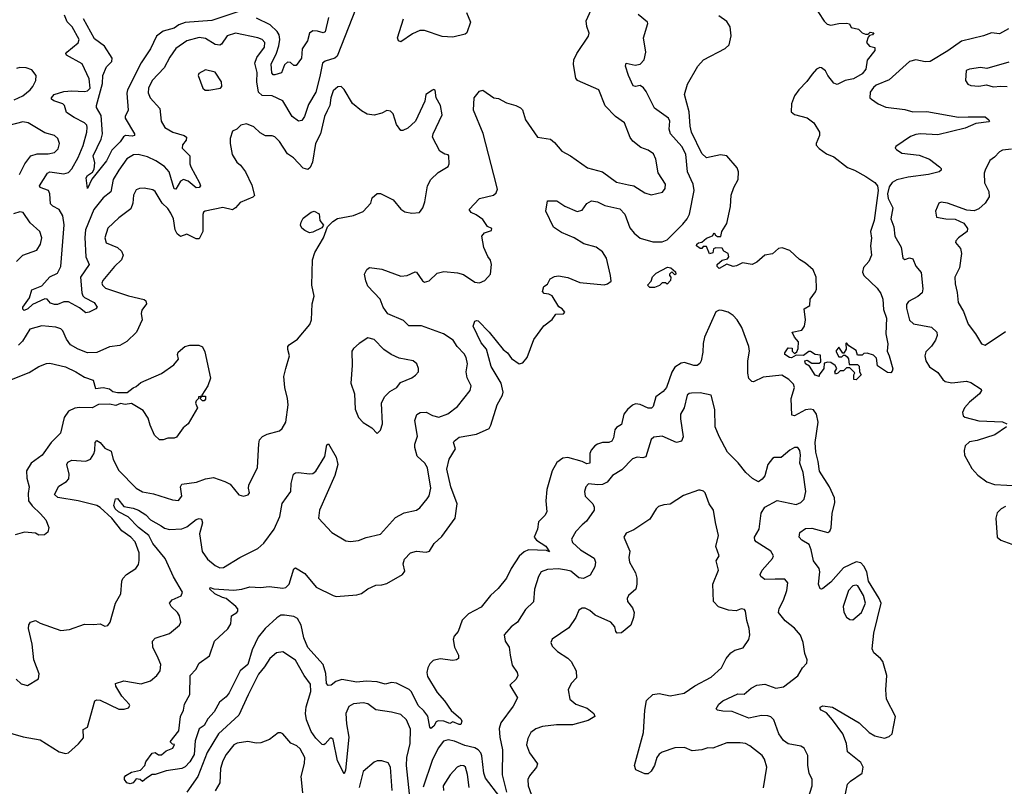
# Model space of a CAD drawing. Extents: x 2143765 to 2212931, y 878955 to 1017455.
# Tile 204 of 256: x 2153904 to 2160157, y 979632 to 984500. Entities that reach past the tile are written whole.
import ezdxf

# ---------------------------------------------------------------- set-up
doc = ezdxf.new("R2010")
doc.units = 0

msp = doc.modelspace()

# ---------------------------------------------------------------- linework, layer by layer
at = {"layer": '0CON20XD'}
for points in [[(2156041.1, 984575), (2155920.9, 984269.1), (2155905, 984255.5), (2155845, 984236.5), (2155828.1, 984225), (2155810.5, 984139.5), (2155785, 984040.8), (2155737.8, 983962.2), (2155712.2, 983885), (2155695, 983860.8), (2155675, 983855.7), (2155634.8, 983884.8), (2155575, 983985.5), (2155506.9, 984016.9), (2155445, 984019.7), (2155420.2, 984040.2), (2155409.8, 984105), (2155413.4, 984165), (2155397.8, 984225), (2155410.3, 984259.7), (2155459.4, 984325), (2155460, 984355), (2155444.6, 984374.6), (2155416, 984386), (2155275, 984414.7), (2155222.2, 984397.8), (2155186.7, 984345), (2155175, 984337.9), (2155145, 984342.8), (2155085, 984380.7), (2155045, 984386.7), (2154965, 984366.2), (2154895, 984316.7), (2154856.9, 984263.1), (2154820.8, 984195), (2154745.9, 984114.1), (2154722.1, 984065), (2154720.5, 984035), (2154732.2, 984005), (2154795, 983936.2), (2154803.3, 983855), (2154827.1, 983815), (2154877.5, 983785), (2154948, 983765), (2154963.1, 983755), (2154960.9, 983735), (2154938.6, 983705), (2154935.8, 983685), (2154984.4, 983635), (2154984.5, 983585), (2154990.9, 983565), (2155046.4, 983465), (2155051.5, 983445), (2155045, 983434.7), (2155025, 983433.4), (2154975, 983475.3), (2154945, 983486), (2154925, 983474.4), (2154895, 983424.3), (2154885, 983426.9), (2154853.5, 983535), (2154825, 983568.8), (2154769.4, 983605), (2154715, 983630), (2154656.2, 983643.8), (2154628.1, 983641.9), (2154583.9, 983616.1), (2154535, 983545.6), (2154498.2, 983485), (2154483.5, 983406.5), (2154435, 983368.8), (2154375, 983294.5), (2154323.1, 983165), (2154318.2, 983118.2), (2154324.7, 982995), (2154345.7, 982945), (2154290.7, 982865), (2154298.6, 982765), (2154305, 982746.7), (2154316.3, 982736.3), (2154377.7, 982705), (2154396, 982675), (2154388.1, 982665), (2154345, 982642), (2154325, 982639.6), (2154285, 982670), (2154215, 982708.8), (2154185, 982708.9), (2154145, 982692.2), (2154125, 982692.5), (2154100.4, 982700.4), (2154078.8, 982725), (2154065, 982727.8), (2153985, 982691.3), (2153956.2, 982665), (2153932.9, 982652.9), (2153925, 982661.2), (2153924.8, 982675), (2153967.4, 982735), (2153980.6, 982785), (2154045, 982810.4), (2154095, 982866.7), (2154145, 982890.8), (2154166.4, 982933.6), (2154186.8, 983196.8), (2154177.8, 983255), (2154155, 983294.5), (2154115.4, 983315.4), (2154100.9, 983330.9), (2154095.5, 983395), (2154086.5, 983415), (2154034.7, 983434.7), (2154030.5, 983445), (2154081.9, 983525), (2154095, 983533.5), (2154185, 983521.1), (2154215, 983530), (2154235.8, 983554.2), (2154274.8, 983625.2), (2154308.2, 983701.8), (2154331.2, 983785), (2154333.8, 983815), (2154329.8, 983829.8), (2154315.7, 983845), (2154249.7, 983879.7), (2154201.7, 983911.7), (2154189.4, 983955), (2154178.6, 983965), (2154120.6, 983985), (2154107.1, 983995), (2154105.6, 984005), (2154122.5, 984025), (2154185, 984044.3), (2154235, 984048.2), (2154315, 984043.3), (2154335, 984048.2), (2154351.2, 984065), (2154346.2, 984125), (2154300.4, 984220.4), (2154200.8, 984275), (2154198.1, 984285), (2154204.5, 984295), (2154275, 984352.2), (2154281.5, 984375), (2154238.5, 984455), (2154206.1, 984486.1), (2154189.4, 984529.4)], [(2156412.9, 981782.9), (2156413.9, 981805), (2156430.8, 981855), (2156412.7, 981955), (2156426.4, 981993.6), (2156447.5, 982005), (2156485, 982008.6), (2156525, 981986.4), (2156565, 981977.3), (2156622.4, 981997.6), (2156684, 982045), (2156764.2, 982145), (2156770.6, 982175), (2156745.7, 982225.7), (2156740, 982265), (2156748.9, 982315), (2156739.1, 982355), (2156727.7, 982377.7), (2156681.8, 982425), (2156656.5, 982465), (2156595, 982504.5), (2156455, 982557.2), (2156375, 982557.3), (2156340.6, 982590.6), (2156243.1, 982633.1), (2156213.3, 982675), (2156194.3, 982725), (2156115, 982808.8), (2156101.4, 982841.4), (2156094.2, 982885), (2156108.8, 982915), (2156125, 982925.8), (2156205, 982915.7), (2156325, 982871.4), (2156364.2, 982875.8), (2156415, 982898.8), (2156425, 982896.2), (2156462.1, 982842.1), (2156475, 982833.8), (2156505, 982842), (2156555, 982890.6), (2156598.3, 982901.7), (2156685, 982893.1), (2156722.4, 982882.4), (2156795, 982834), (2156825, 982830), (2156857.5, 982845), (2156893.3, 982885), (2156901.2, 982945), (2156895, 982972.5), (2156877.3, 982997.3), (2156852.7, 983052.7), (2156840, 983125), (2156855, 983146.7), (2156899.3, 983160.7), (2156902.5, 983175), (2156875, 983186.7), (2156845, 983231.2), (2156802.1, 983262.1), (2156771.2, 983275), (2156758, 983295), (2156825, 983363.8), (2156913.1, 983386.9), (2156929.4, 983400.6), (2156937.5, 983425), (2156915.5, 983514.5), (2156847.1, 983777.1), (2156785.8, 983925), (2156790.8, 984005), (2156825, 984046.7), (2156845, 984053.3), (2156914.1, 984004.1), (2156945, 984000), (2156995, 983972), (2157055, 983955.7), (2157085, 983940), (2157097.1, 983927.1), (2157115.7, 983865), (2157193.4, 983753.4), (2157275, 983741.4), (2157300.7, 983720.7), (2157346, 983665), (2157402, 983635), (2157509.5, 983559.5), (2157605, 983533.5), (2157695, 983469.1), (2157771.2, 983451.2), (2157805, 983444.4), (2157875, 983400.8), (2157915, 983388), (2157986.7, 983405), (2158002.3, 983427.7), (2158004.2, 983455), (2157957.9, 983527.9), (2157944.3, 983615), (2157929.3, 983649.3), (2157895, 983672.5), (2157849.1, 983689.1), (2157797.8, 983727.8), (2157781.8, 983751.8), (2157745.5, 983845), (2157688.1, 983885), (2157622.6, 983952.6), (2157582.9, 984055), (2157446, 984115), (2157435, 984128.8), (2157421.3, 984215), (2157423.8, 984245), (2157442.1, 984285), (2157516.9, 984395), (2157521.4, 984415), (2157505, 984457.5), (2157502.1, 984492.1), (2157543.1, 984586.9)], [(2158941.1, 984601.1), (2159011.7, 984491.7), (2159030.9, 984470.9), (2159055.6, 984464.4), (2159105, 984475.6), (2159155, 984478.8), (2159173, 984473), (2159185, 984450), (2159230.7, 984440.7), (2159255, 984417.5), (2159275, 984407.5), (2159291.7, 984408.3), (2159305, 984420), (2159327, 984417), (2159320, 984405), (2159300, 984400), (2159291.2, 984388.8), (2159282.5, 984355), (2159301.2, 984331.2), (2159333.6, 984323.6), (2159334.2, 984305), (2159286.6, 984243.4), (2159277.6, 984185), (2159255, 984155.4), (2159199.2, 984125), (2159146.6, 984113.4), (2159095, 984088.8), (2159075, 984097.7), (2159036.2, 984146.2), (2159021.4, 984175), (2158995, 984194.2), (2158985, 984195.8), (2158964.5, 984185.5), (2158935.7, 984154.3), (2158903, 984107), (2158852, 984055), (2158825, 984016.7), (2158804.5, 983965), (2158802.5, 983915), (2158825, 983897.5), (2158905, 983878), (2158946.7, 983845), (2158983.3, 983785), (2158983.3, 983765), (2158961.4, 983715), (2158962.9, 983702.9), (2158981.7, 983681.7), (2159028.5, 983648.5), (2159075, 983629.6), (2159161.5, 983561.5), (2159205.7, 983545), (2159277.1, 983505), (2159335, 983466.9), (2159351.5, 983445), (2159354.6, 983415), (2159330.9, 983225), (2159307.5, 983155), (2159313.8, 983113.8), (2159307.9, 983065), (2159313.1, 983005), (2159296, 982965), (2159262.3, 982927.7), (2159256.6, 982896.6), (2159265.4, 982875.4), (2159348.8, 982795), (2159371.7, 982761.7)], [(2155295, 984552.9), (2155124, 984496), (2154955, 984481.9), (2154915, 984467.6), (2154885.6, 984445.6), (2154815, 984426.5), (2154773, 984395), (2154734.8, 984315.2), (2154674.8, 984225.2), (2154590, 984055), (2154585.7, 984034.3), (2154592.5, 983925), (2154573.5, 983885), (2154574.2, 983875), (2154633.1, 983775), (2154634, 983765), (2154619.6, 983760.4), (2154575.4, 983764.6), (2154563.4, 983756.6), (2154541.8, 983725), (2154489, 983671), (2154455.3, 983605), (2154363.1, 983486.9), (2154335, 983427.5), (2154325.7, 983495), (2154335, 983510), (2154367.8, 983532.2), (2154378.2, 983551.8), (2154382.3, 983592.3), (2154371.4, 983635), (2154421.3, 983741.3), (2154431.1, 983775), (2154421.3, 983891.3), (2154392, 983942), (2154391.5, 983955), (2154429.4, 984095), (2154432.4, 984145), (2154455, 984199.8), (2154489.8, 984235), (2154491.1, 984255), (2154442.4, 984332.4), (2154379.3, 984379.3), (2154310.4, 984505)], [(2157245.6, 981445), (2157252.5, 981375), (2157239.1, 981350.9), (2157198.1, 981311.9), (2157192.5, 981265), (2157171.5, 981215), (2157185.3, 981195.3), (2157245, 981157.5), (2157267.9, 981122.1), (2157248.8, 981128.8), (2157135, 981134.6), (2157107.7, 981122.3), (2157075.5, 981094.5), (2157024.5, 981015), (2156995.6, 980955), (2156942.4, 980887.6), (2156895, 980844.6), (2156835, 980769.1), (2156755, 980727.8), (2156713.2, 980686.8), (2156689, 980615), (2156663, 980585), (2156657.9, 980565), (2156665.3, 980515.3), (2156690.8, 980465), (2156691.2, 980445), (2156677.5, 980435), (2156655, 980430.9), (2156575, 980441.9), (2156529.4, 980430.6), (2156509.5, 980410.5), (2156495.6, 980385), (2156490.5, 980355), (2156495, 980330), (2156555, 980227.5), (2156602.9, 980175), (2156644.5, 980114.5), (2156705, 980060), (2156712, 980045), (2156706.2, 980025), (2156695, 980024), (2156655, 980041.2), (2156635, 980031.2), (2156597.1, 980047.1), (2156561.7, 980048.3), (2156548.3, 980041.7), (2156534.2, 980015), (2156515, 980000), (2156508.6, 980008.6), (2156497.1, 980077.1), (2156471.6, 980111.6), (2156434.7, 980145), (2156391.9, 980231.9), (2156376.5, 980246.5), (2156296.8, 980286.8), (2156265, 980291.1), (2156225, 980280.8), (2156175, 980296.4), (2156105, 980300.5), (2156045, 980293.4), (2155949.2, 980310.8), (2155911.6, 980298.4), (2155883.3, 980275), (2155862.9, 980272.9), (2155852.9, 980285), (2155849.3, 980349.3), (2155832.5, 980405), (2155735, 980513.5), (2155709.3, 980575), (2155692.3, 980655), (2155667.5, 980697.5), (2155645, 980709.6), (2155585, 980719.2), (2155561.9, 980718.1), (2155537.1, 980702.9), (2155462.9, 980635), (2155419.6, 980580.4), (2155381, 980499), (2155352.8, 980405), (2155303.8, 980365), (2155235, 980226.2), (2155215, 980200), (2155173.9, 980166.1), (2155140, 980105), (2155098.5, 980061.5), (2155075, 980019.5), (2155043.2, 979996.8), (2155018.3, 979921.7), (2155011.4, 979835), (2154985, 979787.1), (2154955, 979756.2), (2154935, 979746.2), (2154835, 979730), (2154765, 979707.5), (2154745, 979707.5), (2154710, 979685), (2154685, 979662.5), (2154670, 979675), (2154645, 979680), (2154625.7, 979654.3), (2154605, 979647.1), (2154584.4, 979654.4), (2154570, 979675), (2154570.3, 979689.7), (2154578.9, 979701.1), (2154615, 979721.9), (2154671.2, 979735), (2154698.8, 979765), (2154705, 979787.5), (2154745, 979843.3), (2154765, 979846.7), (2154785, 979832.5), (2154805, 979833.3), (2154835, 979857.5), (2154877.5, 979875), (2154887.5, 979897.5), (2154875, 979900), (2154860, 979915), (2154914.4, 979985.6), (2154926.2, 980075), (2154944, 980115), (2154950, 980155), (2154984.5, 980215), (2154986, 980335), (2155022.5, 980375), (2155044, 980415), (2155109.6, 980460.4), (2155140.5, 980555), (2155227.1, 980632.9), (2155245.6, 980665), (2155250, 980715), (2155283.3, 980735), (2155288.8, 980745), (2155288.8, 980758.8), (2155276.2, 980775), (2155215, 980824.5), (2155191.9, 980831.9), (2155144.3, 980855), (2155112, 980885), (2155114.2, 980895.8), (2155136.4, 980886.4), (2155265, 980878.2), (2155315, 980884.5), (2155365, 980899.4), (2155434.5, 980894.5), (2155489.1, 980900.9), (2155575, 980890.4), (2155595, 980894.4), (2155616, 980915), (2155645, 981012.5), (2155655, 981018.8), (2155715, 980983.8), (2155787.8, 980897.8), (2155895, 980843.1), (2155915, 980838.2), (2156045, 980847.8), (2156075, 980857.1), (2156115, 980886), (2156165, 980908.8), (2156205, 980910.8), (2156235, 980920.8), (2156335, 980976.9), (2156350.7, 980999.3), (2156338.8, 981045), (2156347.9, 981075), (2156385, 981115.3), (2156424.7, 981124.7), (2156485, 981118.4), (2156507.3, 981125), (2156536.7, 981175), (2156585, 981218.9), (2156669.6, 981335), (2156682.4, 981425), (2156641.8, 981535), (2156616.8, 981646.8), (2156631.4, 981708.6), (2156672.5, 981775), (2156659.2, 981815), (2156662.5, 981825), (2156695, 981850), (2156805, 981868.7), (2156884.7, 981905.3), (2156896.4, 981925), (2156936.1, 982053.9), (2156970.4, 982115), (2156973.8, 982135), (2156961.7, 982191.7), (2156897.4, 982297.4), (2156868.3, 982408.3), (2156835, 982448.1), (2156784.3, 982555), (2156794.3, 982585.7), (2156805, 982590.8), (2156815, 982587.1), (2156885, 982515.6), (2156975, 982405.6), (2157002.5, 982385), (2157028.1, 982348.1), (2157075, 982315.8), (2157099.7, 982320.3), (2157127.1, 982355), (2157169.7, 982470.3), (2157232.7, 982557.3), (2157285, 982596.7), (2157309.3, 982630.7), (2157356.7, 982633.3), (2157366.7, 982643.3), (2157350, 982665), (2157327, 982677), (2157285, 982746.7), (2157265, 982756.7), (2157235, 982761.2), (2157224.2, 982774.2), (2157232.5, 982805), (2157255, 982820), (2157273.3, 982855), (2157299.5, 982870.5), (2157326.1, 982873.9), (2157385, 982863.1), (2157462, 982832), (2157615, 982817.1), (2157636.8, 982823.2), (2157659.2, 982840.8), (2157655.7, 982875), (2157630.8, 982985), (2157605, 983025.4), (2157565, 983055.4), (2157487.2, 983077.2), (2157425, 983114.4), (2157345, 983148), (2157295, 983183.3), (2157246.2, 983285), (2157255, 983350), (2157315, 983350.8), (2157366.6, 983316.6), (2157445, 983282.2), (2157475, 983291.4), (2157505, 983332.5), (2157535, 983350), (2157573.4, 983343.4), (2157620.6, 983320.6), (2157715, 983299.5), (2157746.9, 983265), (2157777.8, 983177.8), (2157805.4, 983145.4), (2157845, 983113.3), (2157925, 983088.9), (2157985, 983089.4), (2158015, 983101.4), (2158115, 983202.5), (2158143.6, 983235), (2158158.5, 983265), (2158186.8, 983415), (2158180.4, 983455), (2158145.4, 983535), (2158135, 983645.8), (2158108.2, 983695), (2158037.2, 983775), (2158029.4, 983805), (2158031.9, 983855), (2158024.4, 983874.4), (2157935, 983939.4), (2157882.5, 984045), (2157865, 984067.1), (2157845, 984081.4), (2157815, 984075.7), (2157800.5, 984080.5), (2157770, 984145), (2157750.8, 984205), (2157756.4, 984223.6), (2157812.4, 984212.4), (2157845, 984218.5), (2157869.2, 984245), (2157880.9, 984295), (2157865.5, 984385), (2157893.8, 984475), (2157890, 984485), (2157832.6, 984532.6)], [(2155864.7, 984515), (2155845, 984422), (2155832.3, 984417.7), (2155795, 984428.2), (2155765, 984429.1), (2155745, 984414.4), (2155731.8, 984365), (2155697.3, 984315), (2155693.1, 984256.9), (2155660, 984210), (2155645, 984210), (2155625, 984227.5), (2155605, 984231.2), (2155585, 984213.1), (2155566.3, 984163.7), (2155525, 984149.1), (2155515, 984150.5), (2155505, 984162.5), (2155502, 984218), (2155535, 984287.1), (2155550.3, 984335), (2155555.7, 984374.3), (2155552, 984405), (2155540.3, 984425), (2155495, 984467.2), (2155409.1, 984509.1)], [(2156740.8, 984545), (2156766.2, 984485), (2156743.6, 984416.4), (2156732.3, 984407.7), (2156655, 984390), (2156586.9, 984393.1), (2156475, 984430.7), (2156445, 984430.6), (2156398.8, 984411.2), (2156325, 984359.4), (2156309.2, 984365), (2156304.5, 984384.5), (2156340.6, 984505)], [(2159371.7, 982761.7), (2159385.8, 982725.8), (2159389.7, 982659.7), (2159408.6, 982605), (2159404.2, 982505), (2159417, 982443), (2159412.5, 982395), (2159426.2, 982365), (2159447.7, 982282.3), (2159445, 982267.5), (2159435, 982257.5), (2159415, 982260), (2159351.7, 982301.7), (2159345, 982350), (2159325, 982370), (2159285, 982382.5), (2159265, 982380), (2159255, 982370), (2159225, 982370), (2159215, 982400), (2159170, 982430), (2159155, 982447.5), (2159150, 982445), (2159151.7, 982408.3), (2159138.3, 982381.7), (2159131.7, 982381.7), (2159105, 982420), (2159087.5, 982395), (2159105, 982360), (2159125, 982360), (2159135, 982370), (2159145, 982370), (2159159.3, 982359.3), (2159167, 982347), (2159171.7, 982311.7), (2159225, 982310), (2159235, 982300), (2159237.5, 982265), (2159247.5, 982245), (2159215, 982212.5), (2159200, 982215), (2159200, 982245), (2159208.3, 982258.3), (2159175, 982290), (2159155, 982290), (2159135, 982270), (2159115, 982270), (2159100, 982255), (2159085, 982250), (2159080, 982265), (2159092.5, 982285), (2159082.5, 982305), (2159055, 982323.3), (2159035, 982326.2), (2159011.7, 982318.3), (2159010, 982285), (2158980, 982245), (2158980, 982235), (2158955, 982242.5), (2158919.3, 982299.3), (2158893.3, 982315), (2158890, 982335), (2158905, 982337.5), (2158935, 982320), (2158980, 982320), (2158992.5, 982327.5), (2158990, 982370), (2158955, 982373.3), (2158925, 982392.5), (2158915, 982392.5), (2158881.7, 982368.3), (2158835, 982370), (2158805, 982353.8), (2158792.5, 982355), (2158763.9, 982373.9), (2158762.5, 982385), (2158785, 982417.5), (2158810, 982415), (2158810, 982395), (2158825, 982380), (2158838.3, 982391.7), (2158847, 982413), (2158850, 982455), (2158823.9, 982483.9), (2158810, 982515), (2158870.7, 982529.3), (2158888.8, 982555), (2158894.2, 982595), (2158886, 982665), (2158922, 982685), (2158923.8, 982725), (2158958.7, 982771.3), (2158965, 982790), (2158962, 982865), (2158942.7, 982912.7), (2158893.3, 982955), (2158855, 982976.7), (2158795.5, 983035.5), (2158745, 983050.8), (2158723.4, 983046.6), (2158685, 983012.5), (2158635, 983004.4), (2158585, 982960), (2158555, 982946), (2158495, 982956), (2158455, 982936.2), (2158435, 982934), (2158395, 982947.5), (2158345, 982920), (2158333, 982933), (2158332.5, 982945), (2158365, 982972.5), (2158399.3, 982980.7), (2158407.5, 982995), (2158402.5, 983015), (2158375, 983030), (2158365, 983050), (2158325, 983052.5), (2158310, 983045), (2158305, 983020), (2158285, 983012.5), (2158265, 983060), (2158245, 983060), (2158235, 983047.5), (2158225, 983047.5), (2158202.5, 983065), (2158203.3, 983075), (2158215, 983083.3), (2158235, 983087.5), (2158265, 983113.3), (2158303, 983127), (2158315, 983147.5), (2158321.7, 983131.7), (2158335, 983123.8), (2158356.2, 983123.8), (2158362.5, 983155), (2158393.9, 983206.1), (2158418, 983315), (2158422.5, 983385), (2158439.2, 983435), (2158465.6, 983484.4), (2158468.1, 983535), (2158459.7, 983559.7), (2158395, 983635.6), (2158355, 983643.1), (2158265, 983623.8), (2158235, 983650), (2158170.4, 983785), (2158160.8, 983825), (2158154.8, 983915), (2158126, 984025), (2158145, 984090), (2158210, 984205), (2158246.7, 984245), (2158385, 984316.9), (2158408.5, 984341.5), (2158422.3, 984397.7), (2158416, 984455), (2158395, 984488.8), (2158344.1, 984524.1)], [(2160182.4, 984442.4), (2160125, 984411.1), (2160075, 984416.7), (2160025, 984396.9), (2159885, 984364.8), (2159797.3, 984302.7), (2159685, 984235.2), (2159653.5, 984233.4), (2159594.3, 984245.7), (2159555, 984235.4), (2159425, 984117.5), (2159343.3, 984085), (2159325, 984070), (2159305, 984040), (2159303.3, 984005), (2159312.5, 983995), (2159355.8, 983965.8), (2159405, 983945.7), (2159525, 983930), (2159576, 983916), (2159665, 983916.5), (2159865, 983881.3), (2159926.4, 983883.6), (2160035, 983882.5), (2160059.2, 983865), (2160063.3, 983855), (2160058.8, 983851.2), (2159975, 983840), (2159907.8, 983812.2), (2159735, 983768.5), (2159625, 983774.5), (2159595, 983770.9), (2159561.3, 983758.7), (2159467.5, 983695), (2159464, 983685), (2159472, 983675), (2159505, 983651.8), (2159615, 983639.4), (2159681.2, 983615), (2159746, 983565), (2159756, 983555), (2159756.2, 983545), (2159743.3, 983535), (2159675, 983518), (2159545, 983501.1), (2159475, 983482.9), (2159445, 983465.6), (2159425, 983439.2), (2159414.3, 983395), (2159419.1, 983365), (2159449.2, 983305), (2159436.3, 983236.3), (2159455.5, 983185), (2159461.1, 983125), (2159501.5, 983055), (2159512, 982985), (2159525, 982977.5), (2159555, 982987.5), (2159575, 982981.2), (2159594.6, 982934.6), (2159629.2, 982895), (2159639.3, 982790.7), (2159634.4, 982765), (2159607.6, 982742.4), (2159548.8, 982711.2), (2159535, 982692.5), (2159535, 982667.5), (2159555, 982593.3), (2159578.9, 982568.9), (2159695, 982547.1), (2159728.6, 982515), (2159730, 982495), (2159719.4, 982465), (2159695, 982428), (2159657.9, 982392.1), (2159652.2, 982365), (2159659.2, 982335), (2159682.5, 982295), (2159735, 982259.4), (2159765.3, 982215.3), (2159781.8, 982201.8), (2159823.9, 982193.9), (2159917.5, 982205), (2159945, 982196.7), (2160008.8, 982155), (2160012, 982145), (2160000, 982125), (2159935, 982071.9), (2159904.4, 982035), (2159890.8, 982005), (2159895.8, 981985.8), (2159906.8, 981976.8), (2159995, 981953.1), (2160145.9, 981945.9), (2160172.5, 981935)], [(2160185, 984230), (2160045, 984190.8), (2160004.3, 984195.7), (2159935, 984186.2), (2159915, 984176.7), (2159910, 984115), (2159925, 984091.2), (2159945, 984082), (2159995, 984078), (2160044.1, 984085.9), (2160085, 984072.9), (2160135, 984078.6), (2160175, 984075.7)], [(2153869.6, 983990.4), (2153924, 984016), (2153970.5, 984055), (2153987.5, 984075), (2154007.1, 984115), (2154009.2, 984145), (2153982.1, 984182.1), (2153945, 984194.4), (2153905, 984195.6), (2153885, 984190)], [(2155105, 984052.5), (2155180, 984065), (2155187.5, 984075), (2155186.2, 984105), (2155145, 984166.7), (2155085, 984181.2), (2155041.7, 984158.3), (2155037.5, 984145), (2155066.4, 984066.4), (2155083, 984053), (2155105, 984052.5)], [(2156492.9, 983445), (2156516, 983485), (2156560.9, 983529.1), (2156625, 983567.5), (2156631.2, 983585), (2156630, 983635), (2156625, 983642.5), (2156605, 983646.2), (2156573.3, 983665), (2156526.7, 983755), (2156530, 983775), (2156588, 983895), (2156575.8, 983955.8), (2156550, 984005), (2156543.3, 984053.3), (2156535, 984057.5), (2156525, 984053.3), (2156484.2, 984025.8), (2156477.4, 983982.6), (2156418.8, 983855), (2156368.8, 983811.2), (2156337, 983797), (2156325, 983797.5), (2156296.7, 983835), (2156275, 983902.5), (2156258.8, 983918.8), (2156235, 983923.3), (2156205, 983906.7), (2156155.8, 983894.2), (2156111.1, 983901.1), (2156075, 983920.8), (2156017.9, 983967.9), (2155965, 984056.2), (2155945, 984075.8), (2155925, 984074.2), (2155895, 984048), (2155880.8, 984005), (2155873.3, 983955), (2155857.6, 983922.4), (2155839.6, 983885), (2155815.2, 983774.8), (2155783.5, 983715), (2155764.4, 983595.6), (2155748.3, 983561.7), (2155735, 983548.8), (2155705, 983557.5), (2155642.8, 983622.8), (2155605, 983649.2), (2155555, 983726), (2155525, 983755.8), (2155508.3, 983761.7), (2155465, 983762), (2155430.9, 983780.9), (2155390.5, 983820.5), (2155345, 983838), (2155309.3, 983830.7), (2155284.1, 983805.9), (2155255, 983793.3), (2155240, 983745), (2155240, 983715), (2155254.2, 983644.2), (2155283.3, 983595), (2155307, 983577), (2155338, 983535), (2155378.7, 983448.7), (2155395.6, 983384.4), (2155385, 983372.5), (2155305, 983340), (2155274.6, 983305.4), (2155256.3, 983293.7), (2155195, 983306.9), (2155082.5, 983285), (2155072.2, 983277.8), (2155066.7, 983263.3), (2155067.9, 983155), (2155045, 983108), (2155025, 983108.1), (2154965, 983138.1), (2154925, 983124.2), (2154905, 983140), (2154891.4, 983165), (2154880.3, 983235), (2154865, 983272.2), (2154845, 983301.2), (2154808.5, 983335), (2154765, 983410), (2154749.7, 983419.7), (2154695, 983430), (2154665, 983429.2), (2154645, 983418.8), (2154626.9, 983385), (2154622.5, 983335), (2154610.9, 983299.1), (2154535, 983242.5), (2154464, 983176), (2154444.5, 983115), (2154452.7, 983082.7), (2154525, 983053.8), (2154550.6, 983030.6), (2154562.5, 983005), (2154550, 982975), (2154506, 982934), (2154432.5, 982845), (2154427, 982827), (2154430.6, 982815), (2154450, 982795), (2154595.9, 982745.9), (2154694.3, 982724.3), (2154706, 982715), (2154709.2, 982695), (2154680, 982655), (2154675.6, 982635), (2154682.9, 982595), (2154646.9, 982515), (2154585, 982457.5), (2154539.3, 982430.7), (2154475, 982423.3), (2154395, 982386.9), (2154335, 982384.1), (2154275, 982407.5), (2154226.5, 982435), (2154201, 982471), (2154177.8, 982525), (2154165, 982537.8), (2154135, 982548.5), (2154045, 982555.3), (2153969.2, 982535), (2153921.7, 982458.3), (2153896.6, 982433.4)], [(2153903.6, 983516.4), (2153936.2, 983585), (2153975, 983636.2), (2154015, 983648.5), (2154085, 983647.7), (2154125, 983656.5), (2154149.1, 983680.9), (2154156.7, 983715), (2154147.5, 983745), (2154126.2, 983765), (2154065, 983782.2), (2153958.8, 983845), (2153925, 983850.8), (2153835, 983827.9)], [(2160201.7, 983678.3), (2160145, 983671.5), (2160125, 983660.6), (2160093.7, 983626.3), (2160065, 983605.8), (2160035.7, 983544.3), (2160029.2, 983525), (2160031.4, 983465), (2160058.3, 983408.3), (2160060, 983375), (2160034.6, 983335.4), (2159995, 983298.6), (2159965, 983286.9), (2159919.2, 983290.8), (2159795, 983335.8), (2159755, 983341.2), (2159740, 983335), (2159720, 983285), (2159726.1, 983246.1), (2159785, 983235.8), (2159845, 983234), (2159899.1, 983209.1), (2159922, 983175), (2159921.2, 983155), (2159865, 983116), (2159848.8, 983095), (2159846.7, 983085), (2159877.9, 983047.9), (2159885.6, 983015), (2159872.9, 982925), (2159841.5, 982865), (2159843.9, 982823.9), (2159858, 982768), (2159864.2, 982705), (2159898, 982648), (2159926.6, 982566.6), (2159974, 982505), (2160011.2, 982441.2), (2160035, 982433.8), (2160165, 982519.4)], [(2153882.1, 980312.1), (2153913.4, 980283.4), (2153955, 980272), (2154023.3, 980315), (2154027.4, 980347.4), (2153993.3, 980435), (2153983.3, 980535), (2153960, 980635), (2153962.7, 980657.3), (2153973.3, 980675), (2154005, 980686.2), (2154035, 980668.8), (2154165, 980620.8), (2154221.2, 980628.8), (2154315, 980662), (2154375, 980658.8), (2154415, 980663.3), (2154445, 980650), (2154465, 980653.8), (2154480, 980675), (2154512.2, 980795), (2154546, 980855), (2154552.5, 980935), (2154558.7, 980951.3), (2154582.4, 980977.6), (2154642.9, 981015), (2154659.7, 981040.3), (2154663.6, 981066.4), (2154662.5, 981115), (2154638.5, 981185), (2154610.5, 981215), (2154552.7, 981255), (2154489.3, 981335), (2154415, 981402.7), (2154395, 981414.5), (2154275, 981446), (2154146.9, 981466.9), (2154124.5, 981485), (2154152, 981538), (2154201.4, 981568.6), (2154216.5, 981585), (2154218.8, 981615), (2154202.9, 981675), (2154209.7, 981690.3), (2154235, 981703.1), (2154325, 981696.9), (2154355, 981710), (2154375.8, 981744.2), (2154382.5, 981765), (2154384.7, 981815.3), (2154395, 981828.6), (2154416.3, 981816.3), (2154445, 981780.5), (2154485, 981760.8), (2154498.5, 981708.5), (2154535, 981637.5), (2154644.3, 981525), (2154685, 981501.8), (2154755, 981490), (2154875, 981450.8), (2154913.6, 981446.4), (2154934.3, 981475.7), (2154925.6, 981535), (2154935, 981550.8), (2155027.4, 981562.6), (2155085, 981584.4), (2155135, 981594.2), (2155207.9, 981567.9), (2155240, 981550), (2155295, 981483.8), (2155325, 981473.8), (2155355, 981483.3), (2155363.3, 981495), (2155356.7, 981525), (2155360, 981545), (2155414.3, 981655.7), (2155422.1, 981807.9), (2155428.1, 981831.9), (2155446.6, 981853.4), (2155475, 981868.1), (2155555, 981890), (2155572, 981905), (2155594, 981945), (2155609.2, 982055), (2155605.6, 982095), (2155588.1, 982165), (2155582.5, 982235), (2155593.6, 982286.4), (2155618, 982365), (2155606.2, 982405), (2155608, 982425), (2155615, 982436), (2155668.1, 982471.9), (2155746, 982565), (2155758, 982595), (2155760.8, 982695), (2155773.8, 982745), (2155759.2, 982815), (2155763.3, 982975), (2155778.7, 983021.3), (2155834.3, 983115.7), (2155860, 983185), (2155892.2, 983217.8), (2155922.1, 983237.9), (2156025, 983257.5), (2156085, 983281.2), (2156133.3, 983335), (2156141.7, 983368.3), (2156175, 983397.5), (2156195, 983397.5), (2156275, 983356.2), (2156325, 983296.7), (2156350.5, 983280.5), (2156395, 983272.5), (2156443.6, 983276.4), (2156464.2, 983305.8), (2156476.8, 983343.2), (2156492.9, 983445)], [(2153884.2, 982965), (2153923.8, 983005), (2154013.8, 983036.2), (2154036.2, 983075), (2154044.5, 983115), (2154032.5, 983155), (2153970, 983210), (2153926.1, 983276.1), (2153905, 983280), (2153865, 983267.5)], [(2155745, 983146.2), (2155715, 983161.2), (2155695, 983176.7), (2155688, 983195), (2155690.8, 983215), (2155705, 983240), (2155755, 983277.5), (2155775, 983283.8), (2155805, 983267.5), (2155810, 983225), (2155833.3, 983195), (2155822.3, 983177.7), (2155765, 983150), (2155745, 983146.2)], [(2157935, 982800), (2157905, 982800), (2157890, 982815), (2157915, 982840), (2157923, 982867), (2157945, 982890), (2158018.1, 982928.1), (2158040, 982925), (2158068.3, 982898.3), (2158070, 982885), (2158065, 982880), (2158045, 982900), (2158030, 982885), (2158030, 982875), (2158040, 982865), (2158037.5, 982845), (2158015, 982820), (2158005, 982830), (2157985, 982830), (2157967, 982813), (2157935, 982800)], [(2159140.6, 979545), (2159161.4, 979645), (2159180, 979665), (2159254, 979715), (2159259.4, 979755), (2159245, 979784), (2159161.3, 979851.3), (2159154.2, 979905), (2159132.2, 979965), (2159065, 980054.2), (2159028.3, 980098.3), (2158993.3, 980115), (2158986.7, 980125), (2158986.7, 980135), (2159005, 980144), (2159065, 980135.5), (2159235, 980036.2), (2159299.4, 979975), (2159335, 979953.8), (2159395, 979937.8), (2159425, 979949.5), (2159443.5, 979966.5), (2159465.8, 980075), (2159408.5, 980185), (2159403.4, 980245), (2159411.4, 980335), (2159384.4, 980425), (2159370, 980445), (2159329.1, 980479.1), (2159317.5, 980505), (2159328.6, 980605), (2159374.1, 980795), (2159362.2, 980825), (2159294, 980935), (2159282.9, 980995), (2159265, 981030.7), (2159245, 981051.4), (2159215, 981057.4), (2159135, 981018.8), (2159055, 980929.6), (2159005, 980888.8), (2158995, 980883.3), (2158986.4, 980886.4), (2158975.8, 980915), (2158985.6, 980995), (2158980.8, 981015), (2158945.5, 981065), (2158930.7, 981135), (2158916.8, 981166.8), (2158870, 981195), (2158854.2, 981215), (2158859.2, 981245), (2158895, 981270), (2158935, 981271.2), (2159035, 981243.5), (2159048, 981252), (2159057.1, 981272.9), (2159063.8, 981365), (2159079.7, 981435), (2159078.2, 981465), (2159047.5, 981535), (2158982.5, 981632.5), (2158975.2, 981695), (2158959.7, 981755), (2158954.8, 981815.2), (2158973.6, 981945), (2158964.8, 981995), (2158945, 982022.2), (2158925, 982027.9), (2158895, 982022.9), (2158825, 981984.4), (2158808.1, 981988.1), (2158802.7, 982095), (2158824.4, 982165), (2158816.9, 982185), (2158788.9, 982215), (2158743.4, 982243.4), (2158625, 982231.1), (2158565, 982200.8), (2158553.4, 982203.4), (2158535, 982220.8), (2158527.1, 982255), (2158528.8, 982335), (2158538.5, 982395), (2158534.3, 982425), (2158489.2, 982545), (2158460, 982595), (2158435, 982622.5), (2158403.6, 982643.6), (2158365, 982654.4), (2158345, 982656.2), (2158325, 982645.6), (2158253.7, 982485), (2158244.2, 982445), (2158241.4, 982388.6), (2158231.8, 982335), (2158222.6, 982317.4), (2158205.9, 982304.1), (2158185, 982303.8), (2158125, 982323.5), (2158105, 982318.5), (2158065, 982293.5), (2158045, 982262.5), (2158010.9, 982165), (2157991, 982139), (2157944.6, 982105), (2157926.7, 982045), (2157916.4, 982033.6), (2157895, 982034.5), (2157845, 982057.8), (2157815, 982060), (2157795, 982052.5), (2157764.5, 982025), (2157741.5, 981995), (2157725, 981930), (2157695, 981910), (2157683.5, 981895), (2157675.3, 981844.7), (2157665.3, 981824.7), (2157644.6, 981815.4), (2157605, 981814.7), (2157573.3, 981805), (2157556.7, 981795), (2157533.1, 981766.9), (2157523.8, 981745), (2157524.4, 981685), (2157505, 981680.5), (2157475.6, 981695.6), (2157385, 981720), (2157353.8, 981715), (2157315, 981689.4), (2157284.5, 981635), (2157252.4, 981517.6), (2157245.6, 981445)], [(2156175, 981872.5), (2156195.9, 981894.1), (2156208.8, 981935), (2156202.5, 982065), (2156220.8, 982105), (2156255, 982140), (2156298.8, 982165), (2156323.4, 982196.6), (2156394.2, 982225.8), (2156417.3, 982242.7), (2156435.9, 982264.1), (2156436.2, 982285), (2156426.2, 982315), (2156403.2, 982333.2), (2156315, 982351.9), (2156263.6, 982373.6), (2156216.2, 982405), (2156155, 982470), (2156115, 982480.8), (2156060, 982445), (2156025, 982413.3), (2156014.2, 982395.8), (2156015.6, 982305), (2156007.3, 982192.7), (2156030, 982125), (2156035, 982027.5), (2156055, 981973.3), (2156085, 981942), (2156139.5, 981909.5), (2156175, 981872.5)], [(2153852.5, 982215), (2153965, 982260.6), (2154025, 982298.6), (2154075, 982318.1), (2154095, 982320), (2154196.2, 982295), (2154262, 982265), (2154315, 982230), (2154370.8, 982210.8), (2154385, 982158.8), (2154435, 982165.6), (2154475, 982156.7), (2154495, 982140), (2154525, 982133.3), (2154586.4, 982133.6), (2154625, 982163.3), (2154645, 982170), (2154673, 982197), (2154805, 982254.2), (2154882.3, 982307.7), (2154912.5, 982345), (2154906.7, 982375), (2154910, 982390), (2154953.9, 982426.1), (2154985, 982433.3), (2155043, 982433), (2155065, 982422.5), (2155080.5, 982390.5), (2155117.1, 982225), (2155100, 982175), (2155060, 982115), (2155060, 982110), (2155085, 982110), (2155085, 982090), (2155075, 982080), (2155065, 982080), (2155050, 982095), (2155060, 982110), (2155040, 982105)], [(2155040, 982105), (2155040, 982095), (2155025, 982080), (2155020, 982065), (2155032.5, 982035), (2154975, 981933.8), (2154942.1, 981907.9), (2154900.5, 981849.5), (2154885, 981842), (2154845, 981843.8), (2154815, 981832.5), (2154793, 981833), (2154761.2, 981861.2), (2154732, 981925), (2154719.5, 981969.5), (2154687.7, 982017.7), (2154615, 982063.3), (2154575, 982057.5), (2154545, 982062.5), (2154515, 982050), (2154475, 982058.8), (2154405, 982056), (2154365, 982036), (2154285, 982038.5), (2154255, 982033.6), (2154214.6, 982015.4), (2154186.2, 981973.8), (2154164.3, 981875), (2154104.7, 981815.2), (2154046.9, 981735), (2153976.9, 981685), (2153948.5, 981635), (2153949.6, 981589.6), (2153964.3, 981535), (2153958.3, 981491.7), (2153960.6, 981445), (2153983.1, 981413.1), (2154037.5, 981362.5), (2154070.8, 981325), (2154088.8, 981275), (2154083.6, 981246.4), (2154061.7, 981228.3), (2154025, 981226.7), (2154005, 981238.8), (2153935, 981245.8), (2153875, 981228.8)], [(2158655, 980080.8), (2158615, 980081.8), (2158535, 980065.9), (2158428.2, 980108.2), (2158369.2, 980109.2), (2158336.2, 980116.2), (2158327.5, 980125), (2158344, 980155), (2158368.8, 980175), (2158465, 980220), (2158505, 980217.1), (2158548.6, 980255), (2158585.9, 980274.1), (2158635, 980280.8), (2158705, 980254.6), (2158755, 980264.6), (2158845, 980334.5), (2158875.7, 980385), (2158903.3, 980415), (2158905.4, 980435), (2158889.6, 980475), (2158879.2, 980545), (2158862.4, 980592.4), (2158825, 980636.7), (2158765, 980683.1), (2158723.3, 980735), (2158727.8, 980762.2), (2158755.3, 980814.7), (2158776.4, 980875), (2158782.2, 980925), (2158763.2, 980946.8), (2158701.7, 980948.3), (2158636.5, 980946.5), (2158610, 980965), (2158607, 980977), (2158618, 981005), (2158685, 981079.4), (2158690.4, 981095), (2158675, 981125.6), (2158580, 981185), (2158572.9, 981195), (2158571.1, 981215), (2158599.1, 981265), (2158612.4, 981367.6), (2158635, 981405.6), (2158715, 981447.1), (2158835, 981422.7), (2158864.6, 981435.4), (2158885.6, 981455), (2158897.3, 981505), (2158880.3, 981625), (2158858.8, 981685), (2158862.5, 981735), (2158858.1, 981765), (2158845, 981783.8), (2158825, 981784.2), (2158795, 981766.9), (2158739.7, 981720.3), (2158695, 981720), (2158685, 981713.8), (2158654.4, 981675.6), (2158635, 981603.3), (2158618.3, 981581.7), (2158595, 981566.7), (2158557.7, 981587.7), (2158515, 981626), (2158466.6, 981686.6), (2158398.6, 981755), (2158345, 981854), (2158320, 981915), (2158318.2, 982025), (2158295.5, 982115.5), (2158225, 982130.4), (2158171.3, 982128.7), (2158155, 982125.6), (2158143.3, 982115), (2158123.5, 982036.5), (2158101.2, 981995), (2158100, 981965), (2158117.6, 981852.4), (2158106, 981825), (2158075, 981815.6), (2157985, 981856.4), (2157930.7, 981849.3), (2157914.3, 981835), (2157881.2, 981725), (2157861.7, 981718.3), (2157825, 981721.4), (2157795, 981711.4), (2157728.8, 981641.2), (2157668.6, 981605), (2157635, 981563.3), (2157605, 981548.2), (2157575, 981546.4), (2157516, 981554), (2157500, 981535), (2157491.4, 981505), (2157495.8, 981475), (2157543.1, 981425), (2157551.4, 981405), (2157551.4, 981385), (2157504.3, 981315), (2157475, 981293.1), (2157435, 981250), (2157408.7, 981201.3), (2157415, 981180.6), (2157464.6, 981135), (2157551.5, 981081.5), (2157560.8, 981055), (2157555.5, 981025), (2157526.7, 980973.3), (2157485, 980951.5), (2157455, 980956.8), (2157405, 980997.5), (2157375.7, 981005.7), (2157325, 981012.7), (2157255, 981009.6), (2157215.7, 980995), (2157198.5, 980965), (2157173.5, 980885), (2157166.1, 980803.9), (2157115.6, 980755), (2157065, 980674.3), (2157025.5, 980644.5), (2156980, 980595), (2156987.5, 980555), (2157013.1, 980515), (2157019.6, 980465), (2157032.5, 980402.5), (2157062.9, 980355), (2157066.9, 980335), (2157056.4, 980313.6), (2157016.7, 980275), (2157065.8, 980195), (2157038.9, 980141.1), (2156959.5, 980035), (2156949.8, 980000.2), (2156952.7, 979945), (2156970, 979865), (2156967.9, 979705), (2156995.4, 979595)], [(2160170, 981915), (2160096.7, 981865), (2159985, 981828.6), (2159935, 981818.9), (2159907.5, 981795), (2159900.8, 981765), (2159904.2, 981735), (2159951.1, 981651.1), (2159987.9, 981607.9), (2160046.2, 981565), (2160095, 981548.2), (2160251.1, 981541.1)], [(2153795, 979984.4), (2153927, 979947), (2154035, 979926.5), (2154155, 979852.2), (2154195, 979840), (2154215, 979844), (2154277.7, 979902.3), (2154309.5, 979940.5), (2154306.7, 979993.3), (2154335, 980007.5), (2154382.5, 980175), (2154395, 980181.2), (2154415, 980180), (2154535, 980121.2), (2154568.3, 980121.7), (2154595, 980130), (2154603.8, 980145), (2154598.8, 980155), (2154552, 980205), (2154515, 980267.5), (2154513.8, 980285), (2154565, 980302.9), (2154675, 980283.6), (2154735, 980303.1), (2154774.6, 980335.4), (2154796.9, 980365), (2154800.6, 980405), (2154783.8, 980446.2), (2154749.2, 980515), (2154748, 980555), (2154765, 980574), (2154855, 980602.2), (2154920, 980655), (2154926.7, 980675), (2154920, 980715), (2154907.5, 980735), (2154866, 980775), (2154856.2, 980795), (2154872.5, 980817.5), (2154929.1, 980840.9), (2154937.5, 980865), (2154881.7, 980961.7), (2154828.4, 981078.4), (2154749.6, 981175), (2154723.5, 981225), (2154659.8, 981275), (2154593.6, 981343.6), (2154532.5, 981375), (2154511.3, 981395), (2154502, 981415), (2154511.9, 981458.1), (2154525, 981459.7), (2154565, 981408.4), (2154625, 981399), (2154658.2, 981385), (2154705.7, 981355.7), (2154735, 981324.7), (2154803, 981287), (2154825, 981271.6), (2154855, 981264.1), (2154935, 981266.8), (2154965, 981279.1), (2155025, 981327.1), (2155045, 981332.1), (2155057.9, 981327.9), (2155064.6, 981305), (2155046.6, 981235), (2155063.4, 981123.4), (2155097.1, 981075), (2155145, 981034.5), (2155175, 981018.9), (2155197.8, 981022.2), (2155302, 981085), (2155417, 981143), (2155455, 981175.6), (2155520.9, 981265), (2155556.2, 981345), (2155571.4, 981428.6), (2155626, 981505), (2155628, 981555), (2155643.3, 981615), (2155655, 981623.8), (2155675, 981625.7), (2155745, 981615.6), (2155765, 981619.4), (2155785, 981634.4), (2155842.6, 981727.4), (2155855, 981800), (2155865, 981807.5), (2155915, 981722.5), (2155925.6, 981675), (2155906.4, 981605), (2155807.5, 981385), (2155801.2, 981335), (2155886.7, 981245), (2155975, 981191.2), (2156005, 981186.7), (2156055, 981194), (2156105, 981212.5), (2156195, 981234), (2156291.1, 981338.9), (2156345, 981368.6), (2156425, 981386), (2156445, 981401.2), (2156492.6, 981457.4), (2156503.5, 981476.5), (2156514.5, 981525.5), (2156493.8, 981653.8), (2156477.1, 981685), (2156428.8, 981728.8), (2156412.9, 981782.9)], [(2158628.3, 979621.7), (2158648.6, 979755), (2158634, 979805), (2158618, 979828), (2158540.2, 979890.2), (2158513.4, 979903.4), (2158478.7, 979908.7), (2158395, 979908.1), (2158305, 979875.6), (2158275, 979877.5), (2158235, 979864.5), (2158175, 979856.7), (2158125, 979878.5), (2158065, 979876.9), (2157985, 979849.2), (2157965, 979835.8), (2157950, 979815), (2157934.6, 979765.4), (2157915, 979728.8), (2157895, 979712.5), (2157875, 979711.2), (2157817.6, 979737.6), (2157808.5, 979765), (2157866.4, 979975), (2157874.3, 980115), (2157885, 980176.7), (2157925, 980216), (2157965, 980222.5), (2158035, 980206), (2158124.1, 980224.1), (2158190.6, 980269.4), (2158295.8, 980325), (2158360.8, 980385), (2158390, 980445), (2158420.3, 980479.7), (2158445, 980496.2), (2158498.3, 980511.7), (2158533.3, 980565), (2158540, 980595), (2158536.2, 980635), (2158521.2, 980685), (2158513.3, 980745), (2158505.9, 980755.9), (2158485, 980758.8), (2158454.1, 980745.9), (2158405, 980750), (2158341.7, 980771.7), (2158310.6, 980805), (2158305.5, 980915), (2158342.7, 981005), (2158325.9, 981064.1), (2158346, 981095), (2158324, 981155), (2158341.2, 981225), (2158323.3, 981306.7), (2158310, 981385), (2158282, 981425), (2158256.2, 981495), (2158245.7, 981505.7), (2158225, 981512), (2158215, 981513.8), (2158120.5, 981479.5), (2158035, 981424.2), (2157995, 981420), (2157961.7, 981408.3), (2157945, 981393.3), (2157905, 981328.8), (2157805, 981261.2), (2157755, 981240), (2157741.2, 981215), (2157779.2, 981125), (2157772.9, 981085), (2157777.1, 981055), (2157815, 980988.8), (2157822.2, 980955), (2157824.2, 980915), (2157816.2, 980885), (2157770, 980845), (2157762, 980825), (2157764, 980805), (2157795, 980766.7), (2157805.8, 980735.8), (2157802.5, 980705), (2157784.1, 980655.9), (2157725, 980606), (2157697.5, 980605), (2157689.2, 980615), (2157682.9, 980645), (2157657.5, 980675), (2157558.7, 980718.7), (2157525, 980749.2), (2157494.2, 980764.2), (2157475, 980764), (2157455, 980751.2), (2157435, 980703.3), (2157391.7, 980638.3), (2157285, 980566.7), (2157276.7, 980545), (2157285, 980522.5), (2157318.8, 980488.8), (2157385.6, 980445.6), (2157406.2, 980425), (2157438, 980365), (2157439.5, 980320.5), (2157406.7, 980285), (2157386.2, 980245), (2157396.7, 980185), (2157436.7, 980155), (2157507.6, 980127.6), (2157550, 980095), (2157556.7, 980075), (2157515, 980050.8), (2157415, 980021.9), (2157312.6, 980022.6), (2157225, 980012.9), (2157182.4, 979997.6), (2157150.6, 979975), (2157130.5, 979935), (2157123.1, 979895), (2157142.5, 979845), (2157192.9, 979775), (2157185.8, 979755), (2157140.6, 979699.4), (2157131.1, 979675), (2157132.5, 979635), (2157152.4, 979582.4)], [(2160165, 981410), (2160136.2, 981395), (2160110.3, 981369.7), (2160102.5, 981335), (2160111.2, 981215), (2160135, 981196), (2160205, 981170)], [(2159195, 980690), (2159250, 980735), (2159276, 980795), (2159262, 980845), (2159225.5, 980905), (2159215, 980910.6), (2159194.2, 980905), (2159168.1, 980875), (2159133.8, 980775), (2159138.3, 980738.3), (2159155, 980706.2), (2159175, 980691.2), (2159195, 980690)], [(2156378.7, 979585), (2156359.7, 979765), (2156361.9, 979815), (2156383.4, 979905), (2156385.3, 979995), (2156360.5, 980055), (2156325, 980088.5), (2156265, 980103.3), (2156165, 980117.1), (2156115, 980155.7), (2156085, 980162.9), (2156023.4, 980156.6), (2155995, 980140), (2155976, 980094), (2155979.1, 980029.1), (2155993.8, 979945), (2155974, 979735), (2155965, 979712.5), (2155923.3, 979795), (2155895, 979928.6), (2155885, 979938.5), (2155875, 979937.8), (2155845, 979902.5), (2155835, 979895.7), (2155825, 979898.6), (2155785, 979939.1), (2155755, 979981.1), (2155725.6, 980055), (2155718.8, 980095), (2155722.8, 980137.2), (2155753.6, 980233.6), (2155750.6, 980280.6), (2155711.4, 980335), (2155655, 980434), (2155575.7, 980485.7), (2155535, 980479.2), (2155492.5, 980445), (2155459.8, 980390.2), (2155420, 980345), (2155355, 980212.9), (2155295.3, 980084.7), (2155166.1, 979965), (2155095, 979846.7), (2155036.6, 979695), (2154966.8, 979595)], [(2158910.8, 979555), (2158935.5, 979634.5), (2158936.7, 979675), (2158918.1, 979715), (2158909.4, 979765), (2158908.6, 979828.6), (2158885.8, 979875), (2158865, 979887.1), (2158785, 979902.1), (2158755, 979923.3), (2158724.6, 979965), (2158692.1, 980055), (2158675, 980072.7), (2158655, 980080.8)], [(2155702, 979592), (2155691.2, 979695), (2155713.8, 979776.2), (2155714.4, 979815), (2155685, 979871.4), (2155665, 979888.6), (2155625.8, 979905.8), (2155576.1, 979966.1), (2155563, 979973), (2155545, 979972.5), (2155489.7, 979930.3), (2155435, 979908.8), (2155405, 979905.7), (2155353.6, 979916.4), (2155285, 979907.3), (2155265, 979895.6), (2155216.5, 979835), (2155194.6, 979795), (2155179.6, 979745), (2155176.1, 979653.9), (2155146.5, 979603.5)], [(2156953.5, 979565), (2156862, 979685), (2156852.6, 979715), (2156840, 979825), (2156833.2, 979845), (2156816, 979865), (2156795, 979876.3), (2156731, 979891), (2156665, 979920), (2156625, 979928.2), (2156595, 979918.5), (2156562.7, 979875), (2156523.9, 979796.1), (2156467, 979627)], [(2156268.8, 979605), (2156258.9, 979755), (2156245, 979781.2), (2156205, 979793.3), (2156175, 979793.3), (2156155, 979786.7), (2156085, 979726), (2156059.5, 979625)], [(2156759.2, 979625), (2156747.4, 979707.4), (2156734.3, 979754.3), (2156725, 979762), (2156705, 979764.2), (2156682, 979755), (2156638.6, 979705), (2156594.4, 979635), (2156595.8, 979605)]]:
    msp.add_lwpolyline(points, dxfattribs=at)

doc.saveas('drawing.dxf')
